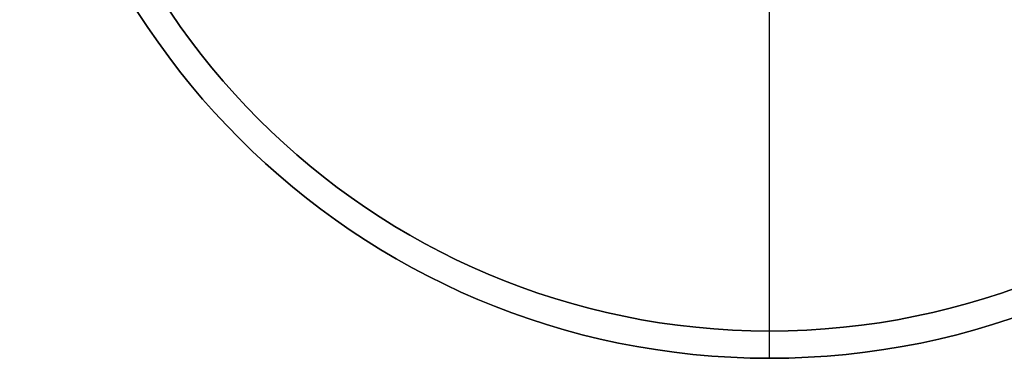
# Model space of a CAD drawing. Header units: millimetres. Extents: x -2093.9 to -2038.9, y -27.4 to 27.6.
# Tile 1 of 8: x -2093.9 to -2057.8, y -27.4 to -15. Entities that reach past the tile are written whole.
import ezdxf

# ---------------------------------------------------------------- set-up
doc = ezdxf.new("R2010")
doc.units = ezdxf.units.MM
doc.layers.add('Capa 01', color=7, linetype='Continuous')

msp = doc.modelspace()

# ---------------------------------------------------------------- linework, layer by layer
at = {"layer": 'Capa 01'}
for p, q in [((-2066.417, -26.367, 911), (-2066.417, -4.867, 911)), ((-2066.417, -27.367, 910), (-2066.417, -5.867, 910)), ((-2066.417, -26.367, 1095), (-2066.417, -26.367, 911)), ((-2066.417, -27.367, 1095), (-2066.417, -26.367, 1095)), ((-2066.417, -27.367, 1095), (-2066.417, -27.367, 910))]:
    msp.add_line(p, q, dxfattribs=at)
at = {"layer": 'Capa 01', "extrusion": (0, 0, -1)}
for centre, radius in [((2066.417, 0.133, -1095), 27.5), ((2066.417, 0.133, -1002.5), 27.5), ((2066.417, 0.133, -1095), 26.5), ((2066.417, 0.133, -1003), 26.5)]:
    msp.add_arc(centre, radius, 180, 0, dxfattribs=at)
at = {"layer": 'Capa 01'}
for centre, radius in [((-2066.417, 0.133, 910), 27.5), ((-2066.417, 0.133, 911), 26.5)]:
    msp.add_arc(centre, radius, 180, 0, dxfattribs=at)

doc.saveas('drawing.dxf')
